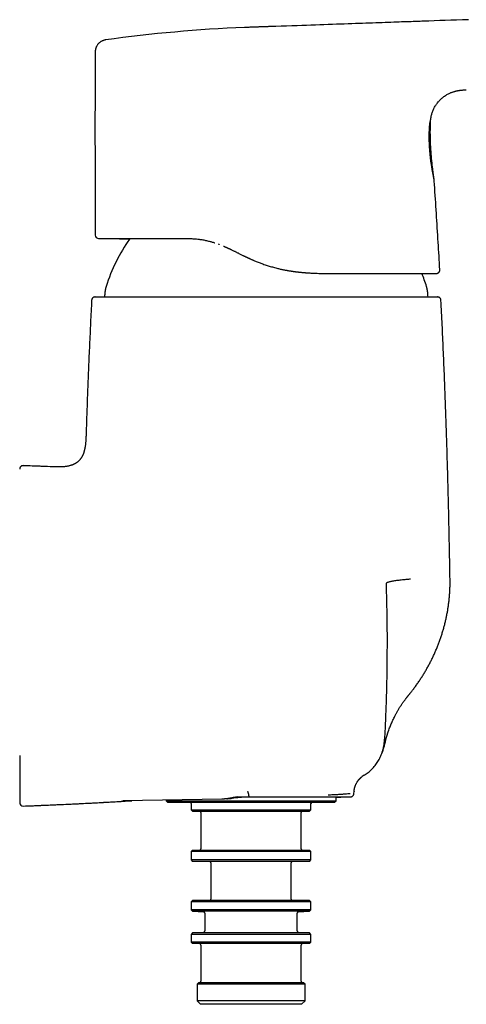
# Model space of a CAD drawing. Header units: millimetres. Extents: x 8 to 938, y 12 to 555.
# Tile 25 of 26: x 766 to 830, y 398 to 539. Entities that reach past the tile are written whole.
import ezdxf

# ---------------------------------------------------------------- set-up
doc = ezdxf.new("R2010")
doc.units = ezdxf.units.MM

msp = doc.modelspace()

# ---------------------------------------------------------------- linework, layer by layer
at = {"color": 7, "linetype": 'Continuous', "lineweight": 30}
for p, q in [((829.78, 529.19), (829.78, 529.19)), ((809.44, 502.85), (809.47, 502.85)), ((809.47, 502.85), (809.47, 502.85)), ((810.18, 502.85), (810.22, 502.85)), ((770.66, 475.09), (770.61, 475.09)), ((821.78, 442.71), (821.81, 442.75)), ((813.64, 428.22), (813.67, 428.57)), ((794.7, 427.45), (780.48, 427.2)), ((781.66, 427.22), (781.76, 427.22)), ((786.68, 427.31), (786.68, 427.22)), ((786.68, 427.22), (786.88, 427.02)), ((786.68, 427.22), (811.08, 427.22)), ((786.88, 427.02), (810.88, 427.02)), ((790.28, 426.82), (790.28, 425.92)), ((796.99, 427.77), (798.61, 427.77)), ((807.48, 425.92), (807.48, 426.82)), ((810.88, 427.02), (811.08, 427.22)), ((811.08, 427.22), (811.08, 427.74)), ((790.28, 425.92), (790.48, 425.72)), ((790.28, 425.92), (798.88, 425.92)), ((790.48, 425.72), (798.88, 425.72)), ((791.68, 425.52), (791.68, 420.32)), ((798.88, 425.92), (807.48, 425.92)), ((798.88, 425.72), (807.28, 425.72)), ((806.08, 420.32), (806.08, 425.52)), ((807.28, 425.72), (807.48, 425.92)), ((790.48, 420.12), (790.28, 419.92)), ((790.28, 419.92), (790.28, 418.72)), ((807.48, 419.92), (790.28, 419.92)), ((790.48, 420.12), (807.28, 420.12)), ((807.48, 419.92), (807.28, 420.12)), ((807.48, 418.72), (807.48, 419.92)), ((790.28, 418.72), (790.48, 418.52)), ((798.88, 418.72), (790.28, 418.72)), ((798.88, 418.52), (790.48, 418.52)), ((793.13, 418.32), (793.13, 413.12)), ((807.48, 418.72), (798.88, 418.72)), ((807.28, 418.52), (798.88, 418.52)), ((804.63, 413.12), (804.63, 418.32)), ((807.28, 418.52), (807.48, 418.72)), ((790.48, 412.92), (790.28, 412.72)), ((790.28, 412.72), (790.28, 411.59)), ((807.48, 412.72), (790.28, 412.72)), ((807.28, 412.92), (790.48, 412.92)), ((807.48, 412.72), (807.28, 412.92)), ((807.48, 411.59), (807.48, 412.72)), ((790.28, 411.59), (790.48, 411.38)), ((807.48, 411.59), (790.28, 411.59)), ((790.48, 411.38), (792.06, 411.3)), ((807.28, 411.38), (790.48, 411.38)), ((792.25, 411.1), (792.25, 408.54)), ((805.5, 408.54), (805.5, 411.1)), ((805.69, 411.3), (807.28, 411.38)), ((807.28, 411.38), (807.48, 411.59)), ((790.48, 408.26), (790.28, 408.05)), ((792.06, 408.34), (790.48, 408.26)), ((798.88, 408.26), (790.48, 408.26)), ((807.28, 408.26), (798.88, 408.26)), ((807.28, 408.26), (805.69, 408.34)), ((807.48, 408.05), (807.28, 408.26)), ((790.28, 408.05), (790.28, 406.92)), ((798.88, 408.05), (790.28, 408.05)), ((790.28, 406.92), (790.48, 406.72)), ((798.88, 406.92), (790.28, 406.92)), ((807.28, 406.72), (790.48, 406.72)), ((807.48, 408.05), (798.88, 408.05)), ((807.48, 406.92), (798.88, 406.92)), ((807.28, 406.72), (807.48, 406.92)), ((807.48, 406.92), (807.48, 408.05)), ((791.68, 406.52), (791.68, 401.32)), ((806.08, 401.32), (806.08, 406.52)), ((791.33, 401.12), (791.13, 400.92)), ((806.43, 401.12), (791.33, 401.12)), ((806.63, 400.92), (806.43, 401.12)), ((791.13, 400.92), (791.13, 398.52)), ((806.63, 400.92), (791.13, 400.92)), ((806.63, 398.52), (806.63, 400.92)), ((791.13, 398.52), (791.63, 398.02)), ((798.88, 398.52), (791.13, 398.52)), ((806.63, 398.52), (798.88, 398.52)), ((806.13, 398.02), (806.63, 398.52)), ((806.13, 398.02), (791.63, 398.02))]:
    msp.add_line(p, q, dxfattribs=at)
at = {"color": 7, "linetype": 'Continuous', "lineweight": 30, "flags": 128}
for points in [[(830.07, 539.24), (829.23, 539.21), (828.39, 539.18), (827.57, 539.15), (826.76, 539.12), (825.96, 539.1), (825.18, 539.07), (824.4, 539.04), (823.64, 539.02), (823.39, 539.01), (823.14, 539), (822.89, 538.99), (822.65, 538.98), (822.4, 538.97), (822.15, 538.96), (821.84, 538.95), (821.52, 538.94), (821.19, 538.93), (820.85, 538.92), (820.49, 538.91), (820.13, 538.89), (819.75, 538.88), (819.36, 538.87), (818.96, 538.85), (818.55, 538.84), (818.12, 538.82), (817.69, 538.81), (817.25, 538.79), (816.8, 538.78), (816.33, 538.76), (815.86, 538.74), (815.38, 538.73), (814.89, 538.71), (814.4, 538.69), (813.89, 538.68), (813.36, 538.66), (812.82, 538.64), (812.27, 538.62), (811.71, 538.6), (811.14, 538.58), (810.55, 538.56), (809.96, 538.54), (809.35, 538.52), (808.74, 538.5), (808.11, 538.47), (807.48, 538.45), (806.83, 538.43), (806.17, 538.41), (805.5, 538.38), (804.75, 538.35), (803.99, 538.33), (803.22, 538.3), (802.43, 538.27), (801.63, 538.25)], [(781.79, 427.22), (781.77, 427.22), (781.76, 427.22)], [(811.08, 427.74), (811.1, 427.74), (811.78, 427.75), (812.47, 427.76), (813.17, 427.77)]]:
    msp.add_lwpolyline(points, dxfattribs=at)
at = {"color": 7, "linetype": 'Continuous', "lineweight": 30}
for centre, radius, start, end in [((805.78, 338.27), 200, 92.2495, 97.98), ((777.03, 508.35), 0.5, 180.4123, 267.4527), ((801.07, 493.77), 24.1, 144.4074, 162.6223), ((801.07, 493.77), 24.1, 17.3777, 22.1355), ((743.51, -137.71), 613.41, 87.51963, 87.88117), ((816.66, 428.31), 3, 121.3089, 127.1064), ((766.17, 426.95), 0.5, 180, 272.1187), ((790.08, 426.82), 0.2, 0, 90), ((807.68, 426.82), 0.2, 90, 180), ((791.48, 425.52), 0.2, 0, 90), ((806.28, 425.52), 0.2, 90, 180), ((791.48, 420.32), 0.2, 270, 0), ((806.28, 420.32), 0.2, 180, 270), ((792.93, 418.32), 0.2, 0, 90), ((804.83, 418.32), 0.2, 90, 180), ((792.93, 413.12), 0.2, 270, 0), ((804.83, 413.12), 0.2, 180, 270), ((792.05, 411.1), 0.2, 0, 87), ((805.7, 411.1), 0.2, 93, 180), ((792.05, 408.54), 0.2, 273, 0), ((805.7, 408.54), 0.2, 180, 267), ((791.48, 406.52), 0.2, 0, 90), ((806.28, 406.52), 0.2, 90, 180), ((791.48, 401.32), 0.2, 270, 0), ((806.28, 401.32), 0.2, 180, 270)]:
    msp.add_arc(centre, radius, start, end, dxfattribs=at)
for points, knots in [([(801.63, 538.25), (801.58, 538.25), (801.47, 538.24), (801.31, 538.24), (801.14, 538.23), (800.96, 538.22), (800.76, 538.22), (800.56, 538.21), (800.35, 538.21), (800.13, 538.2), (799.89, 538.19), (799.64, 538.18), (799.38, 538.17), (799.11, 538.16), (798.83, 538.15), (798.54, 538.14), (798.24, 538.13), (798.03, 538.12), (797.93, 538.12)], [0, 0, 0, 0, 0.040713, 0.084377, 0.130991, 0.180556, 0.233072, 0.287525, 0.344828, 0.404981, 0.467979, 0.535191, 0.605353, 0.678455, 0.754486, 0.833432, 0.915276, 1, 1, 1, 1]), ([(797.93, 538.12), (797.93, 538.12), (797.93, 538.12), (797.93, 538.12), (797.93, 538.12)], [0, 0, 0, 0, 0.4404517, 1, 1, 1, 1]), ([(778.01, 536.34), (777.97, 536.33), (777.9, 536.32), (777.78, 536.29), (777.67, 536.25), (777.55, 536.21), (777.44, 536.16), (777.33, 536.09), (777.23, 536.02), (777.13, 535.94), (777.03, 535.86), (776.94, 535.76), (776.86, 535.66), (776.79, 535.56), (776.72, 535.45), (776.67, 535.33), (776.62, 535.22), (776.58, 535.1), (776.55, 534.98), (776.53, 534.86), (776.52, 534.74), (776.52, 534.67), (776.52, 534.63)], [0, 0, 0, 0, 0.046489, 0.094018, 0.142505, 0.191857, 0.241979, 0.292769, 0.344109, 0.395873, 0.447922, 0.500115, 0.552308, 0.604358, 0.656121, 0.707462, 0.758249, 0.808362, 0.857687, 0.906126, 0.953589, 1, 1, 1, 1]), ([(776.52, 534.63), (776.51, 533.17), (776.49, 530.25), (776.48, 525.87), (776.48, 521.49), (776.49, 517.11), (776.5, 512.73), (776.52, 509.81), (776.53, 508.35)], [0, 0, 0, 0, 0.166665, 0.333332, 0.499999, 0.666666, 0.833333, 1, 1, 1, 1]), ([(824.66, 524.87), (824.66, 524.89), (824.67, 524.98), (824.69, 525.14), (824.73, 525.35), (824.78, 525.57), (824.84, 525.79), (824.91, 526.02), (825.01, 526.26), (825.11, 526.49), (825.23, 526.71), (825.36, 526.92), (825.5, 527.13), (825.65, 527.34), (825.82, 527.53), (825.99, 527.71), (826.17, 527.89), (826.36, 528.05), (826.56, 528.21), (826.77, 528.35), (826.98, 528.49), (827.2, 528.61), (827.4, 528.71), (827.58, 528.78), (827.73, 528.84), (827.88, 528.89), (828.03, 528.94), (828.19, 528.98), (828.34, 529.02), (828.46, 529.05), (828.54, 529.06), (828.61, 529.07), (828.67, 529.09), (828.74, 529.1), (828.83, 529.11), (828.92, 529.12), (829.04, 529.13), (829.17, 529.15), (829.31, 529.16), (829.47, 529.17), (829.63, 529.18), (829.73, 529.19), (829.78, 529.19)], [0, 0, 0, 0, 0.005799, 0.035766, 0.06574, 0.095732, 0.125738, 0.159853, 0.193996, 0.228158, 0.262338, 0.296546, 0.330753, 0.36499, 0.399216, 0.433459, 0.467696, 0.501922, 0.536151, 0.570349, 0.604547, 0.638712, 0.672864, 0.69471, 0.716544, 0.73837, 0.760189, 0.781959, 0.802953, 0.822928, 0.8314, 0.83968, 0.848155, 0.858134, 0.869719, 0.882897, 0.897655, 0.915703, 0.93564, 0.95746, 0.981166, 1, 1, 1, 1]), ([(824.48, 523.46), (824.48, 523.52), (824.49, 523.63), (824.5, 523.79), (824.51, 523.93), (824.52, 524.06), (824.53, 524.16), (824.54, 524.24), (824.55, 524.31), (824.56, 524.39), (824.57, 524.46), (824.59, 524.53), (824.6, 524.6), (824.62, 524.68), (824.63, 524.74), (824.64, 524.79), (824.65, 524.83), (824.66, 524.86), (824.66, 524.87), (824.66, 524.87), (824.66, 524.87)], [0, 0, 0, 0, 0.0645582, 0.1287117, 0.1926979, 0.2567461, 0.2995937, 0.3426336, 0.3859301, 0.4295462, 0.4735435, 0.5179822, 0.5820271, 0.6463904, 0.7112454, 0.7767622, 0.8414786, 0.9060721, 0.9707, 1, 1, 1, 1]), ([(825.17, 516.26), (825.14, 516.48), (825.07, 516.94), (824.98, 517.65), (824.9, 518.38), (824.82, 519.11), (824.75, 519.83), (824.7, 520.53), (824.66, 521.19), (824.63, 521.82), (824.62, 522.44), (824.61, 523.07), (824.62, 523.7), (824.63, 524.3), (824.65, 524.69), (824.66, 524.87)], [0, 0, 0, 0, 0.078121, 0.16285, 0.247525, 0.332149, 0.416732, 0.501288, 0.573763, 0.646252, 0.718775, 0.791358, 0.864029, 0.936818, 1, 1, 1, 1]), ([(825.17, 516.26), (825.17, 516.26), (825.17, 516.27), (825.16, 516.3), (825.16, 516.33), (825.15, 516.38), (825.13, 516.44), (825.12, 516.51), (825.1, 516.58), (825.09, 516.67), (825.07, 516.77), (825.05, 516.87), (825.02, 516.98), (825, 517.11), (824.98, 517.23), (824.95, 517.37), (824.93, 517.51), (824.9, 517.66), (824.87, 517.83), (824.84, 518.01), (824.81, 518.21), (824.78, 518.42), (824.74, 518.63), (824.71, 518.84), (824.69, 519.04), (824.66, 519.24), (824.64, 519.43), (824.62, 519.63), (824.6, 519.82), (824.58, 520.03), (824.56, 520.23), (824.54, 520.43), (824.53, 520.64), (824.51, 520.84), (824.5, 521.04), (824.49, 521.24), (824.48, 521.45), (824.47, 521.65), (824.47, 521.84), (824.46, 522.04), (824.46, 522.23), (824.46, 522.42), (824.46, 522.61), (824.46, 522.79), (824.47, 522.96), (824.47, 523.14), (824.47, 523.3), (824.48, 523.41), (824.48, 523.46)], [0, 0, 0, 0, 0.021113, 0.042283, 0.063494, 0.084803, 0.106269, 0.127428, 0.148569, 0.169747, 0.191013, 0.21242, 0.234019, 0.255167, 0.276321, 0.297528, 0.318833, 0.340281, 0.361918, 0.387506, 0.412983, 0.43842, 0.463891, 0.489464, 0.510894, 0.532209, 0.553452, 0.574663, 0.595885, 0.61716, 0.638644, 0.65998, 0.681212, 0.702385, 0.723544, 0.744735, 0.766154, 0.787425, 0.808598, 0.829719, 0.850839, 0.872005, 0.893478, 0.914826, 0.936099, 0.957352, 0.978635, 1, 1, 1, 1]), ([(825.98, 503.38), (825.9, 504.69), (825.74, 507.38), (825.48, 511.45), (825.29, 514.45), (825.18, 516.06), (825.16, 516.31)], [0, 0, 0, 0, 0.304514, 0.624197, 0.94388, 1, 1, 1, 1]), ([(777.01, 507.85), (777.01, 507.85), (777.01, 507.85), (777.02, 507.85), (777.04, 507.85), (777.06, 507.85), (777.08, 507.85), (777.1, 507.85), (777.13, 507.85), (777.16, 507.85), (777.19, 507.85), (777.22, 507.85), (777.26, 507.85), (777.3, 507.85), (777.34, 507.85), (777.38, 507.85), (777.43, 507.85), (777.47, 507.85), (777.51, 507.85), (777.56, 507.85), (777.6, 507.85), (777.64, 507.85), (777.69, 507.85), (777.73, 507.85), (777.79, 507.85), (777.85, 507.85), (777.94, 507.85), (778.03, 507.85), (778.13, 507.85), (778.25, 507.85), (778.39, 507.85), (778.55, 507.85), (778.71, 507.85), (778.89, 507.85), (779.07, 507.85), (779.27, 507.85), (779.46, 507.85), (779.64, 507.85), (779.81, 507.85), (779.99, 507.85), (780.17, 507.85), (780.35, 507.85), (780.53, 507.85), (780.7, 507.85), (780.85, 507.85), (780.99, 507.85), (781.13, 507.85), (781.28, 507.85), (781.42, 507.85), (781.59, 507.85), (781.77, 507.85), (781.97, 507.85), (782.18, 507.85), (782.43, 507.85), (782.71, 507.85), (783.04, 507.85), (783.37, 507.85), (783.7, 507.85), (784.07, 507.85), (784.46, 507.85), (784.89, 507.85), (785.27, 507.85), (785.58, 507.85), (785.83, 507.85), (786.08, 507.85), (786.27, 507.85), (786.4, 507.85), (786.47, 507.85), (786.55, 507.85), (786.63, 507.85), (786.72, 507.85), (786.82, 507.85), (786.94, 507.85), (787.06, 507.85), (787.2, 507.85), (787.34, 507.85), (787.5, 507.85), (787.67, 507.85), (787.85, 507.85), (788.04, 507.85), (788.24, 507.85), (788.45, 507.85), (788.67, 507.85), (788.9, 507.85), (789.14, 507.85), (789.39, 507.85), (789.56, 507.85), (789.65, 507.85)], [0, 0, 0, 0, 0.014042, 0.027683, 0.040928, 0.053782, 0.066249, 0.078332, 0.089377, 0.100086, 0.110462, 0.120506, 0.130221, 0.140675, 0.150722, 0.160363, 0.169599, 0.17843, 0.186858, 0.194882, 0.202504, 0.210561, 0.218113, 0.225216, 0.23228, 0.243471, 0.254775, 0.268393, 0.28218, 0.296129, 0.313636, 0.331363, 0.349291, 0.367336, 0.385451, 0.403649, 0.421937, 0.436376, 0.450877, 0.465446, 0.479925, 0.493917, 0.507404, 0.520389, 0.530805, 0.540875, 0.550601, 0.560274, 0.570271, 0.580593, 0.593182, 0.606232, 0.619606, 0.633014, 0.652165, 0.671287, 0.690366, 0.709416, 0.728455, 0.751061, 0.773659, 0.796262, 0.809364, 0.822009, 0.834199, 0.845934, 0.849594, 0.853208, 0.856926, 0.860999, 0.865431, 0.870223, 0.875376, 0.881461, 0.887987, 0.894953, 0.90236, 0.910209, 0.918501, 0.927237, 0.936418, 0.946043, 0.956115, 0.96644, 0.977196, 0.988383, 1, 1, 1, 1]), ([(778.08, 507.85), (778.08, 507.85), (778.11, 507.85), (778.16, 507.85), (778.23, 507.85), (778.31, 507.85), (778.38, 507.85), (778.48, 507.85), (778.59, 507.85), (778.73, 507.85), (778.87, 507.85), (779.08, 507.85), (779.35, 507.84), (779.69, 507.84), (779.99, 507.83), (780.27, 507.83), (780.5, 507.82), (780.73, 507.82), (780.95, 507.81), (781.16, 507.81), (781.34, 507.8), (781.44, 507.8), (781.47, 507.8)], [0, 0, 0, 0, 0.00548, 0.026274, 0.048327, 0.070848, 0.093881, 0.117467, 0.155734, 0.195592, 0.237159, 0.279557, 0.379462, 0.477949, 0.574988, 0.646978, 0.716463, 0.783452, 0.847958, 0.909995, 0.969577, 1, 1, 1, 1]), ([(789.66, 507.85), (789.78, 507.85), (790.01, 507.85), (790.37, 507.84), (790.72, 507.82), (791.07, 507.79), (791.39, 507.75), (791.69, 507.71), (791.96, 507.67), (792.23, 507.62), (792.5, 507.56), (792.75, 507.5), (792.99, 507.44), (793.21, 507.39), (793.43, 507.32), (793.59, 507.27), (793.68, 507.24), (793.7, 507.23)], [0, 0, 0, 0, 0.090305, 0.179625, 0.267964, 0.355338, 0.441784, 0.509091, 0.575893, 0.642234, 0.708164, 0.77374, 0.826839, 0.879976, 0.933186, 0.986511, 1, 1, 1, 1]), ([(794.19, 507.07), (794.19, 507.07), (794.19, 507.07), (794.19, 507.06), (794.21, 507.06), (794.23, 507.05), (794.26, 507.04), (794.28, 507.03), (794.3, 507.02), (794.3, 507.02)], [0, 0, 0, 0, 0.0414251, 0.1729556, 0.3292685, 0.5116778, 0.7210104, 0.9578154, 1, 1, 1, 1]), ([(794.93, 506.77), (794.93, 506.77), (794.96, 506.76), (795.02, 506.73), (795.1, 506.7), (795.16, 506.67), (795.21, 506.65), (795.25, 506.63), (795.28, 506.62), (795.3, 506.61), (795.31, 506.6), (795.34, 506.59), (795.36, 506.58), (795.39, 506.57), (795.44, 506.55), (795.5, 506.52), (795.56, 506.49), (795.63, 506.46), (795.7, 506.43), (795.77, 506.39), (795.85, 506.36), (795.93, 506.32), (796.04, 506.26), (796.19, 506.19), (796.36, 506.11), (796.54, 506.02), (796.7, 505.94), (796.86, 505.86), (797.04, 505.77), (797.23, 505.68), (797.43, 505.58), (797.57, 505.51), (797.64, 505.47), (797.65, 505.47)], [0, 0, 0, 0, 0.006469, 0.036488, 0.062892, 0.08538, 0.103945, 0.118581, 0.126945, 0.133148, 0.139407, 0.147063, 0.156022, 0.166182, 0.184582, 0.205968, 0.230349, 0.254688, 0.281431, 0.310117, 0.33897, 0.367819, 0.396664, 0.464645, 0.53262, 0.593315, 0.654018, 0.714651, 0.773862, 0.849883, 0.92258, 0.991987, 1, 1, 1, 1]), ([(797.72, 505.44), (797.72, 505.43), (797.74, 505.43), (797.77, 505.41), (797.8, 505.4), (797.82, 505.39), (797.84, 505.38), (797.86, 505.37), (797.89, 505.35), (797.93, 505.33), (797.99, 505.3), (798.06, 505.27), (798.14, 505.23), (798.23, 505.19), (798.32, 505.15), (798.43, 505.1), (798.54, 505.04), (798.66, 504.99), (798.8, 504.93), (798.94, 504.86), (799.08, 504.8), (799.23, 504.74), (799.41, 504.66), (799.63, 504.57), (799.9, 504.46), (800.17, 504.36), (800.45, 504.25), (800.74, 504.15), (801.04, 504.05), (801.34, 503.95), (801.64, 503.86), (801.95, 503.77), (802.27, 503.68), (802.57, 503.6), (802.84, 503.54), (803.08, 503.48), (803.31, 503.43), (803.52, 503.39), (803.7, 503.35), (803.85, 503.32), (804, 503.3), (804.15, 503.27), (804.3, 503.24), (804.44, 503.22), (804.58, 503.2), (804.7, 503.18), (804.81, 503.16), (804.9, 503.15), (804.98, 503.14), (805.04, 503.13), (805.1, 503.12), (805.15, 503.12), (805.19, 503.11), (805.22, 503.11), (805.25, 503.1), (805.29, 503.1), (805.33, 503.09), (805.39, 503.09), (805.45, 503.08), (805.52, 503.07), (805.6, 503.06), (805.69, 503.05), (805.81, 503.04), (805.95, 503.02), (806.09, 503.01), (806.25, 502.99), (806.41, 502.98), (806.56, 502.97), (806.71, 502.95), (806.87, 502.94), (807.03, 502.93), (807.23, 502.92), (807.38, 502.91), (807.48, 502.9), (807.49, 502.9)], [0, 0, 0, 0, 0.001039, 0.005447, 0.008959, 0.011574, 0.013328, 0.015065, 0.01715, 0.02296, 0.029703, 0.037339, 0.045867, 0.055287, 0.065598, 0.076797, 0.088882, 0.102492, 0.117056, 0.132157, 0.147596, 0.163374, 0.179489, 0.206309, 0.234014, 0.262602, 0.292076, 0.322436, 0.353685, 0.383967, 0.415048, 0.446934, 0.479631, 0.513148, 0.537101, 0.56145, 0.585113, 0.607412, 0.623977, 0.639701, 0.654584, 0.668626, 0.684244, 0.698669, 0.711898, 0.723931, 0.734766, 0.744403, 0.751818, 0.758323, 0.763916, 0.768598, 0.772369, 0.775363, 0.778394, 0.781649, 0.786104, 0.791757, 0.79824, 0.805291, 0.812911, 0.8211, 0.833523, 0.847065, 0.861728, 0.877516, 0.894431, 0.908514, 0.923297, 0.938781, 0.954968, 0.971443, 0.99714, 1, 1, 1, 1]), ([(807.49, 502.9), (807.57, 502.9), (807.8, 502.89), (808.17, 502.87), (808.6, 502.86), (809.04, 502.85), (809.32, 502.85), (809.47, 502.85)], [0, 0, 0, 0, 0.120263, 0.339061, 0.559055, 0.780094, 1, 1, 1, 1]), ([(809.47, 502.85), (809.64, 502.85), (809.97, 502.85), (810.45, 502.85), (810.93, 502.85), (811.41, 502.85), (811.88, 502.85), (812.35, 502.85), (812.81, 502.85), (813.27, 502.85), (813.73, 502.85), (814.2, 502.85), (814.66, 502.85), (815.11, 502.85), (815.56, 502.85), (815.99, 502.85), (816.41, 502.85), (816.82, 502.85), (817.21, 502.85), (817.6, 502.85), (817.99, 502.85), (818.36, 502.85), (818.73, 502.85), (819.09, 502.85), (819.45, 502.85), (819.8, 502.85), (820.15, 502.85), (820.48, 502.85), (820.81, 502.85), (821.12, 502.85), (821.42, 502.85), (821.71, 502.85), (821.98, 502.85), (822.25, 502.85), (822.5, 502.85), (822.75, 502.85), (822.99, 502.85), (823.22, 502.85), (823.44, 502.85), (823.65, 502.85), (823.85, 502.85), (824.04, 502.85), (824.22, 502.85), (824.39, 502.85), (824.54, 502.85), (824.68, 502.85), (824.81, 502.85), (824.92, 502.85), (825.03, 502.85), (825.13, 502.85), (825.21, 502.85), (825.28, 502.85), (825.35, 502.85), (825.4, 502.85), (825.44, 502.85), (825.47, 502.85), (825.49, 502.85), (825.49, 502.85), (825.49, 502.85)], [0, 0, 0, 0, 0.0175642, 0.0350808, 0.0525577, 0.0700033, 0.0874258, 0.1048336, 0.1222348, 0.1396379, 0.1578808, 0.1761443, 0.1944381, 0.2127717, 0.2311543, 0.2495954, 0.2671449, 0.2846732, 0.3021885, 0.319699, 0.337213, 0.3547386, 0.3722841, 0.3897454, 0.4080025, 0.4262481, 0.4444913, 0.4627413, 0.4810073, 0.4992984, 0.5168528, 0.5343908, 0.5519207, 0.5694506, 0.5869886, 0.6045427, 0.6221211, 0.6395733, 0.6578147, 0.6760462, 0.6942769, 0.7125158, 0.730772, 0.7490546, 0.7666597, 0.7842382, 0.8017983, 0.8193478, 0.8368949, 0.8544475, 0.8720137, 0.8896038, 0.9080115, 0.9264036, 0.9447893, 0.9631777, 0.9815782, 1, 1, 1, 1]), ([(809.48, 502.85), (809.6, 502.85), (809.83, 502.85), (810.18, 502.85), (810.51, 502.85), (810.83, 502.85), (811.14, 502.85), (811.44, 502.85), (811.74, 502.85), (812.04, 502.85), (812.34, 502.85), (812.62, 502.85), (812.9, 502.85), (813.16, 502.85), (813.41, 502.85), (813.65, 502.85), (813.88, 502.85), (814.1, 502.85), (814.3, 502.85), (814.5, 502.85), (814.68, 502.85), (814.86, 502.85), (815.02, 502.85), (815.16, 502.85), (815.29, 502.85), (815.41, 502.85), (815.53, 502.85), (815.65, 502.85), (815.82, 502.85), (816.05, 502.85), (816.35, 502.85), (816.67, 502.85), (817.01, 502.85), (817.35, 502.85), (817.7, 502.85), (818.05, 502.85), (818.4, 502.85), (818.75, 502.85), (819.09, 502.85), (819.42, 502.85), (819.75, 502.85), (820.04, 502.85), (820.29, 502.85), (820.51, 502.85), (820.72, 502.85), (820.93, 502.85), (821.13, 502.85), (821.31, 502.85), (821.49, 502.85), (821.65, 502.85), (821.81, 502.85), (821.95, 502.85), (822.09, 502.85), (822.22, 502.85), (822.36, 502.85), (822.49, 502.85), (822.63, 502.85), (822.79, 502.85), (822.96, 502.85), (823.15, 502.85), (823.33, 502.85), (823.47, 502.85), (823.58, 502.85), (823.66, 502.85), (823.73, 502.85), (823.8, 502.85), (823.86, 502.85), (823.92, 502.85), (823.97, 502.85), (824.02, 502.85), (824.06, 502.85), (824.1, 502.85), (824.14, 502.85), (824.17, 502.85), (824.2, 502.85), (824.24, 502.85), (824.28, 502.85), (824.32, 502.85), (824.36, 502.85), (824.4, 502.85), (824.45, 502.85), (824.49, 502.85), (824.53, 502.85), (824.58, 502.85), (824.62, 502.85), (824.66, 502.85), (824.7, 502.85), (824.75, 502.85), (824.81, 502.85), (824.88, 502.85), (824.95, 502.85), (825.03, 502.85), (825.11, 502.85), (825.17, 502.85), (825.24, 502.85), (825.3, 502.85), (825.36, 502.85), (825.4, 502.85), (825.43, 502.85), (825.45, 502.85), (825.46, 502.85), (825.47, 502.85), (825.48, 502.85), (825.49, 502.85), (825.51, 502.85), (825.51, 502.85), (825.52, 502.85), (825.52, 502.85), (825.53, 502.85), (825.53, 502.85), (825.53, 502.85), (825.54, 502.86), (825.55, 502.86), (825.56, 502.86), (825.56, 502.86), (825.57, 502.86), (825.59, 502.86), (825.61, 502.87), (825.63, 502.87), (825.67, 502.89), (825.71, 502.91), (825.75, 502.93), (825.79, 502.95), (825.82, 502.98), (825.85, 503.01), (825.88, 503.05), (825.92, 503.1), (825.94, 503.15), (825.96, 503.21), (825.98, 503.26), (825.98, 503.32), (825.98, 503.36), (825.98, 503.38)], [0, 0, 0, 0, 0.012554, 0.024782, 0.036687, 0.048275, 0.059549, 0.070514, 0.081172, 0.092545, 0.103554, 0.114201, 0.124489, 0.13442, 0.143996, 0.153217, 0.162085, 0.170601, 0.178764, 0.18644, 0.193776, 0.200774, 0.207432, 0.212815, 0.217954, 0.222881, 0.227799, 0.232741, 0.237706, 0.249504, 0.261437, 0.275803, 0.290323, 0.304972, 0.320989, 0.337154, 0.353459, 0.369843, 0.386307, 0.402857, 0.419501, 0.436245, 0.448098, 0.460006, 0.471914, 0.483533, 0.494823, 0.505599, 0.516066, 0.526215, 0.536038, 0.544834, 0.55347, 0.562335, 0.57145, 0.580813, 0.590424, 0.600285, 0.614191, 0.628311, 0.642635, 0.657167, 0.663745, 0.670355, 0.676744, 0.682811, 0.688554, 0.69388, 0.698895, 0.703598, 0.707991, 0.711281, 0.714373, 0.717567, 0.721076, 0.7249, 0.728963, 0.733331, 0.738004, 0.742982, 0.747835, 0.752948, 0.75831, 0.763703, 0.76904, 0.774321, 0.779545, 0.784714, 0.795361, 0.805764, 0.815912, 0.829234, 0.842617, 0.85608, 0.869617, 0.885097, 0.90057, 0.915845, 0.930924, 0.935907, 0.94087, 0.945976, 0.951522, 0.957518, 0.963966, 0.965407, 0.96687, 0.968353, 0.969857, 0.971382, 0.972847, 0.974025, 0.974821, 0.975423, 0.975668, 0.975889, 0.976326, 0.977066, 0.978009, 0.979127, 0.980835, 0.982541, 0.983673, 0.984894, 0.986378, 0.988124, 0.990121, 0.992346, 0.994146, 0.996036, 0.997996, 1, 1, 1, 1]), ([(817.51, 502.85), (817.51, 502.85), (817.52, 502.85), (817.55, 502.85), (817.58, 502.85), (817.59, 502.85)], [0, 0, 0, 0, 0.1763182, 0.6161208, 1, 1, 1, 1]), ([(824.97, 502.85), (824.97, 502.85), (824.97, 502.85), (824.98, 502.85), (824.99, 502.85), (825, 502.85), (825.01, 502.85), (825.02, 502.85), (825.03, 502.85), (825.04, 502.85), (825.05, 502.85), (825.06, 502.85), (825.07, 502.85), (825.07, 502.85), (825.07, 502.85), (825.08, 502.85), (825.08, 502.85), (825.09, 502.85), (825.1, 502.85), (825.1, 502.85), (825.11, 502.85), (825.12, 502.85), (825.13, 502.85), (825.14, 502.85), (825.15, 502.85), (825.16, 502.85), (825.17, 502.85), (825.17, 502.85)], [0, 0, 0, 0, 0.012554, 0.056815, 0.10407, 0.150953, 0.197238, 0.251019, 0.302721, 0.350161, 0.393299, 0.425703, 0.455169, 0.481814, 0.507777, 0.533862, 0.560066, 0.586392, 0.634971, 0.683956, 0.734681, 0.797079, 0.864578, 0.937179, 0.96003, 0.984103, 1, 1, 1, 1]), ([(825.98, 503.38), (825.98, 503.38), (825.98, 503.38), (825.98, 503.38), (825.98, 503.38)], [0, 0, 0, 0, 0.755361, 1, 1, 1, 1]), ([(778.07, 500.97), (778.07, 500.96), (778.06, 500.94), (778.05, 500.9), (778.04, 500.86), (778.03, 500.81), (778.01, 500.75), (778, 500.68), (777.98, 500.6), (777.96, 500.5), (777.94, 500.4), (777.93, 500.31), (777.91, 500.22), (777.9, 500.14), (777.89, 500.06), (777.88, 500), (777.88, 499.94), (777.87, 499.9), (777.87, 499.86), (777.87, 499.83), (777.87, 499.82)], [0, 0, 0, 0, 0.026847, 0.057215, 0.093552, 0.137247, 0.188767, 0.247794, 0.325652, 0.410116, 0.498081, 0.586112, 0.661958, 0.732863, 0.796963, 0.852963, 0.900316, 0.939405, 0.971718, 1, 1, 1, 1]), ([(824.27, 499.82), (824.27, 499.83), (824.27, 499.86), (824.27, 499.89), (824.27, 499.94), (824.26, 499.99), (824.25, 500.05), (824.24, 500.12), (824.23, 500.2), (824.21, 500.3), (824.2, 500.4), (824.18, 500.49), (824.16, 500.58), (824.15, 500.66), (824.13, 500.74), (824.12, 500.8), (824.1, 500.85), (824.09, 500.9), (824.08, 500.94), (824.07, 500.96), (824.07, 500.97)], [0, 0, 0, 0, 0.0268099, 0.0571147, 0.0933554, 0.1369334, 0.1883304, 0.2472409, 0.3249871, 0.4093788, 0.4973174, 0.5853715, 0.6612784, 0.7322766, 0.7964944, 0.8526236, 0.9001021, 0.9392961, 0.9716785, 1, 1, 1, 1]), ([(776, 499), (775.94, 497.93), (775.84, 495.79), (775.69, 492.59), (775.55, 489.39), (775.42, 486.19), (775.31, 483.02), (775.24, 480.92), (775.2, 479.89)], [0, 0, 0, 0, 0.167614, 0.335227, 0.502839, 0.670451, 0.838064, 1, 1, 1, 1]), ([(776.5, 499.47), (776.49, 499.47), (776.48, 499.47), (776.46, 499.47), (776.44, 499.47), (776.43, 499.46), (776.41, 499.46), (776.4, 499.46), (776.39, 499.46), (776.38, 499.46), (776.37, 499.45), (776.35, 499.45), (776.32, 499.44), (776.28, 499.42), (776.24, 499.4), (776.19, 499.37), (776.16, 499.34), (776.13, 499.31), (776.11, 499.28), (776.08, 499.24), (776.05, 499.19), (776.03, 499.13), (776.01, 499.07), (776, 499.02), (776, 499)], [0, 0, 0, 0, 0.059615, 0.110147, 0.151621, 0.176846, 0.197141, 0.212743, 0.224206, 0.237652, 0.25145, 0.265822, 0.301995, 0.363036, 0.428185, 0.492139, 0.539054, 0.584885, 0.632043, 0.68867, 0.754884, 0.829788, 0.912069, 1, 1, 1, 1]), ([(776.51, 499.47), (776.5, 499.47), (776.46, 499.47), (776.59, 499.47), (776.92, 499.47), (777.52, 499.47), (778.33, 499.47), (779.36, 499.47), (780.6, 499.47), (782.04, 499.47), (783.67, 499.47), (785.46, 499.47), (787.39, 499.47), (789.46, 499.47), (791.65, 499.47), (793.93, 499.47), (796.27, 499.47), (798.65, 499.47), (800.26, 499.47), (801.07, 499.47)], [0, 0, 0, 0, 0.0043438, 0.0670273, 0.1289617, 0.1907511, 0.2530034, 0.3156917, 0.3776937, 0.4396139, 0.5020595, 0.5645744, 0.6264963, 0.6884335, 0.7509941, 0.8135614, 0.8755123, 0.9374554, 1, 1, 1, 1]), ([(777.87, 499.82), (777.87, 499.72), (777.86, 499.6), (777.86, 499.49), (777.86, 499.47)], [0, 0, 0, 0, 0.859695, 1, 1, 1, 1]), ([(801.07, 499.47), (801.88, 499.47), (803.49, 499.47), (805.87, 499.47), (808.21, 499.47), (810.48, 499.47), (812.67, 499.47), (814.74, 499.47), (816.68, 499.47), (818.47, 499.47), (820.1, 499.47), (821.54, 499.47), (822.77, 499.47), (823.8, 499.47), (824.62, 499.47), (825.21, 499.47), (825.57, 499.47), (825.61, 499.47), (825.64, 499.47)], [0, 0, 0, 0, 0.063062, 0.12551, 0.187956, 0.251012, 0.314173, 0.376683, 0.439158, 0.502214, 0.565462, 0.627956, 0.690304, 0.753121, 0.816374, 0.878932, 0.941405, 1, 1, 1, 1]), ([(824.28, 499.47), (824.28, 499.48), (824.28, 499.6), (824.27, 499.72), (824.27, 499.82)], [0, 0, 0, 0, 0.099357, 1, 1, 1, 1]), ([(826.14, 499), (826.14, 499.02), (826.14, 499.07), (826.12, 499.13), (826.09, 499.19), (826.07, 499.24), (826.04, 499.28), (826.01, 499.31), (825.98, 499.34), (825.95, 499.37), (825.91, 499.4), (825.86, 499.42), (825.82, 499.44), (825.78, 499.45), (825.77, 499.46), (825.76, 499.46), (825.75, 499.46), (825.74, 499.46), (825.74, 499.46), (825.73, 499.46), (825.72, 499.46), (825.7, 499.47), (825.69, 499.47), (825.66, 499.47), (825.65, 499.47), (825.64, 499.47)], [0, 0, 0, 0, 0.084109, 0.162807, 0.234445, 0.297768, 0.351919, 0.397013, 0.440838, 0.485698, 0.546853, 0.609148, 0.667516, 0.710997, 0.721564, 0.731793, 0.741907, 0.747175, 0.757278, 0.770465, 0.793211, 0.822071, 0.870229, 0.929532, 1, 1, 1, 1]), ([(827.44, 458.94), (827.42, 460.19), (827.38, 462.68), (827.3, 466.42), (827.22, 470.16), (827.12, 473.9), (827.01, 477.64), (826.89, 481.31), (826.77, 484.9), (826.63, 488.43), (826.48, 491.95), (826.32, 495.47), (826.2, 497.82), (826.14, 499)], [0, 0, 0, 0, 0.093334, 0.186669, 0.280003, 0.373337, 0.466671, 0.560004, 0.648003, 0.736002, 0.824001, 0.912, 1, 1, 1, 1]), ([(775.2, 479.89), (775.2, 479.82), (775.2, 479.66), (775.19, 479.42), (775.18, 479.17), (775.16, 478.93), (775.15, 478.71), (775.13, 478.5), (775.11, 478.31), (775.09, 478.12), (775.06, 477.95), (775.03, 477.79), (775, 477.63), (774.97, 477.5), (774.93, 477.37), (774.9, 477.25), (774.86, 477.14), (774.83, 477.04), (774.79, 476.94), (774.76, 476.86), (774.72, 476.78), (774.69, 476.71), (774.66, 476.64), (774.62, 476.57), (774.57, 476.49), (774.52, 476.4), (774.45, 476.3), (774.37, 476.2), (774.29, 476.1), (774.2, 476), (774.11, 475.91), (774.02, 475.83), (773.93, 475.76), (773.84, 475.7), (773.77, 475.65), (773.71, 475.61), (773.66, 475.58), (773.6, 475.55), (773.54, 475.52), (773.46, 475.48), (773.38, 475.44), (773.29, 475.4), (773.19, 475.37), (773.08, 475.33), (772.96, 475.29), (772.83, 475.26), (772.69, 475.22), (772.53, 475.19), (772.37, 475.16), (772.19, 475.14), (772, 475.12), (771.81, 475.11), (771.61, 475.1), (771.41, 475.09), (771.2, 475.09), (770.98, 475.09), (770.75, 475.1), (770.5, 475.11), (770.27, 475.12), (770.12, 475.12), (770.06, 475.13)], [0, 0, 0, 0, 0.024814, 0.055538, 0.084929, 0.11292, 0.139473, 0.164136, 0.187398, 0.209272, 0.229785, 0.24935, 0.267574, 0.284504, 0.300187, 0.314668, 0.327993, 0.340205, 0.352781, 0.364021, 0.373971, 0.382737, 0.39146, 0.400534, 0.409952, 0.423709, 0.438128, 0.453211, 0.46897, 0.485004, 0.500151, 0.514378, 0.527716, 0.540181, 0.55178, 0.55859, 0.565429, 0.573139, 0.58177, 0.591344, 0.601887, 0.613433, 0.626018, 0.639736, 0.654591, 0.670637, 0.687932, 0.706532, 0.72613, 0.7471, 0.769494, 0.793353, 0.815923, 0.839703, 0.864697, 0.890895, 0.918271, 0.946782, 0.976362, 1, 1, 1, 1]), ([(766.19, 475.28), (766.12, 475.28), (766.03, 475.27), (765.9, 475.21), (765.82, 475.15), (765.75, 475.06), (765.69, 474.95), (765.68, 474.85), (765.67, 474.78)], [0, 0, 0, 0, 0.238939, 0.368028, 0.5, 0.631972, 0.761061, 1, 1, 1, 1]), ([(770.66, 475.09), (770.01, 475.12), (768.52, 475.18), (767.03, 475.24), (766.19, 475.27)], [0, 0, 0, 0, 0.437193, 1, 1, 1, 1]), ([(770.66, 475.09), (770.63, 475.09), (770.46, 475.1), (770.27, 475.11), (770.09, 475.12), (770.07, 475.13), (770.06, 475.13)], [0, 0, 0, 0, 0.0823041, 0.3882219, 0.6941229, 1, 1, 1, 1]), ([(821.79, 459), (821.68, 458.99), (821.46, 458.97), (821.11, 458.94), (820.77, 458.91), (820.42, 458.87), (820.09, 458.83), (819.77, 458.78), (819.47, 458.74), (819.2, 458.69), (818.96, 458.64), (818.75, 458.6), (818.59, 458.55), (818.47, 458.52), (818.38, 458.48), (818.33, 458.45), (818.31, 458.43), (818.31, 458.42), (818.3, 458.41)], [0, 0, 0, 0, 0.056675, 0.114719, 0.174921, 0.237579, 0.302595, 0.36956, 0.437833, 0.506627, 0.575092, 0.642409, 0.707874, 0.77098, 0.831487, 0.889471, 0.945366, 1, 1, 1, 1]), ([(821.78, 442.71), (821.87, 442.82), (822.08, 443.09), (822.4, 443.51), (822.72, 443.96), (823.04, 444.43), (823.35, 444.89), (823.64, 445.36), (823.93, 445.83), (824.2, 446.31), (824.46, 446.8), (824.72, 447.29), (824.97, 447.79), (825.2, 448.3), (825.43, 448.81), (825.64, 449.33), (825.84, 449.85), (826.03, 450.38), (826.21, 450.9), (826.38, 451.43), (826.53, 451.97), (826.68, 452.51), (826.81, 453.04), (826.93, 453.58), (827.03, 454.11), (827.13, 454.65), (827.21, 455.19), (827.28, 455.74), (827.34, 456.29), (827.38, 456.84), (827.42, 457.39), (827.44, 457.94), (827.45, 458.47), (827.44, 458.81), (827.44, 458.97)], [0, 0, 0, 0, 0.025772, 0.057704, 0.089627, 0.12154, 0.153443, 0.184766, 0.216076, 0.247374, 0.278659, 0.310566, 0.342458, 0.374332, 0.406187, 0.438023, 0.469838, 0.501632, 0.533335, 0.565014, 0.596671, 0.628304, 0.659914, 0.690937, 0.721937, 0.752917, 0.783876, 0.815448, 0.847002, 0.878539, 0.910063, 0.941577, 0.973084, 1, 1, 1, 1]), ([(818.1, 436.49), (818.12, 436.75), (818.15, 437.26), (818.19, 438.15), (818.23, 439.14), (818.27, 440.23), (818.31, 441.43), (818.35, 442.69), (818.39, 444.03), (818.41, 445.43), (818.43, 446.89), (818.44, 448.42), (818.45, 450), (818.44, 451.81), (818.42, 453.85), (818.37, 456.12), (818.33, 457.65), (818.3, 458.41)], [0, 0, 0, 0, 0.062632, 0.125277, 0.187821, 0.250183, 0.312337, 0.374631, 0.437129, 0.499711, 0.562305, 0.624901, 0.687503, 0.750006, 0.833317, 0.916682, 1, 1, 1, 1]), ([(818.19, 435.86), (818.19, 435.87), (818.19, 435.88), (818.2, 435.91), (818.21, 435.94), (818.22, 435.97), (818.23, 436.01), (818.24, 436.04), (818.25, 436.08), (818.26, 436.12), (818.27, 436.17), (818.29, 436.23), (818.31, 436.29), (818.33, 436.36), (818.35, 436.43), (818.37, 436.5), (818.4, 436.57), (818.43, 436.67), (818.47, 436.78), (818.51, 436.92), (818.56, 437.06), (818.63, 437.26), (818.72, 437.52), (818.83, 437.81), (818.95, 438.1), (819.07, 438.38), (819.19, 438.66), (819.32, 438.93), (819.46, 439.22), (819.62, 439.54), (819.81, 439.89), (820, 440.23), (820.2, 440.57), (820.41, 440.9), (820.59, 441.16), (820.72, 441.35), (820.81, 441.47), (820.9, 441.59), (820.99, 441.71), (821.08, 441.83), (821.16, 441.94), (821.23, 442.03), (821.28, 442.09), (821.32, 442.13), (821.35, 442.18), (821.38, 442.22), (821.41, 442.26), (821.45, 442.3), (821.49, 442.35), (821.53, 442.41), (821.59, 442.48), (821.66, 442.56), (821.72, 442.64), (821.76, 442.69), (821.78, 442.71)], [0, 0, 0, 0, 0.009095, 0.0191, 0.028185, 0.036471, 0.042257, 0.047766, 0.053093, 0.058345, 0.065777, 0.07356, 0.081746, 0.090336, 0.099337, 0.108755, 0.118597, 0.12887, 0.145898, 0.164028, 0.183272, 0.202908, 0.243328, 0.283073, 0.321955, 0.35981, 0.397058, 0.434457, 0.471892, 0.520652, 0.569211, 0.618207, 0.667388, 0.716434, 0.765821, 0.78456, 0.80333, 0.822116, 0.840905, 0.859559, 0.877248, 0.89388, 0.900878, 0.907686, 0.914309, 0.920751, 0.927016, 0.933271, 0.940671, 0.950374, 0.961696, 0.974622, 0.989152, 1, 1, 1, 1]), ([(817.7, 434.16), (817.71, 434.19), (817.73, 434.25), (817.87, 434.71), (818.01, 435.42), (818.07, 436.13), (818.1, 436.49)], [0, 0, 0, 0, 0.250051, 0.500129, 0.750082, 1, 1, 1, 1]), ([(818.22, 435.96), (818.19, 435.89), (818.15, 435.72), (818.07, 435.46), (818, 435.18), (817.93, 434.92), (817.86, 434.66), (817.78, 434.41), (817.73, 434.24), (817.7, 434.16)], [0, 0, 0, 0, 0.1259639, 0.2823422, 0.4336437, 0.5802475, 0.7228023, 0.8622731, 1, 1, 1, 1]), ([(818.21, 435.96), (818.22, 435.98), (818.22, 436), (818.23, 436.03), (818.24, 436.05), (818.24, 436.06)], [0, 0, 0, 0, 0.422671, 0.932921, 1, 1, 1, 1]), ([(765.67, 433.69), (765.67, 433.59), (765.67, 433.37), (765.67, 433.05), (765.67, 432.72), (765.67, 432.4), (765.67, 432.09), (765.67, 431.79), (765.67, 431.5), (765.67, 431.23), (765.67, 430.97), (765.67, 430.73), (765.67, 430.51), (765.67, 430.3), (765.67, 430.1), (765.67, 429.92), (765.67, 429.74), (765.67, 429.57), (765.67, 429.4), (765.67, 429.26), (765.67, 429.12), (765.67, 429.01), (765.67, 428.92), (765.67, 428.84), (765.67, 428.77), (765.67, 428.71), (765.67, 428.68), (765.67, 428.65), (765.67, 428.64), (765.67, 428.63), (765.67, 428.62), (765.67, 428.61), (765.67, 428.6), (765.67, 428.6), (765.67, 428.59), (765.67, 428.59), (765.67, 428.58), (765.67, 428.58), (765.67, 428.57), (765.67, 428.56), (765.67, 428.55), (765.67, 428.54), (765.67, 428.54), (765.67, 428.53), (765.67, 428.53), (765.67, 428.52), (765.67, 428.5), (765.67, 428.47), (765.67, 428.45), (765.67, 428.44), (765.67, 428.43), (765.67, 428.41), (765.67, 428.4), (765.67, 428.39), (765.67, 428.38), (765.67, 428.36), (765.67, 428.35), (765.67, 428.33), (765.67, 428.32), (765.67, 428.3), (765.67, 428.28), (765.67, 428.27), (765.67, 428.26), (765.67, 428.24), (765.67, 428.23), (765.67, 428.21), (765.67, 428.2), (765.67, 428.17), (765.67, 428.12), (765.67, 428.06), (765.67, 428), (765.67, 427.94), (765.67, 427.89), (765.67, 427.83), (765.67, 427.79), (765.67, 427.77), (765.67, 427.76), (765.67, 427.74), (765.67, 427.73), (765.67, 427.72), (765.67, 427.7), (765.67, 427.67), (765.67, 427.61), (765.67, 427.52), (765.67, 427.42), (765.67, 427.34), (765.67, 427.25), (765.67, 427.18), (765.67, 427.11), (765.67, 427.05), (765.67, 427.01), (765.67, 426.97), (765.67, 426.95), (765.67, 426.95), (765.67, 426.95)], [0, 0, 0, 0, 0.005405, 0.010929, 0.016976, 0.02301, 0.029035, 0.035085, 0.041123, 0.047148, 0.053199, 0.058741, 0.064269, 0.069809, 0.075366, 0.080906, 0.086433, 0.092363, 0.098283, 0.104197, 0.11011, 0.116025, 0.120678, 0.125294, 0.129906, 0.134592, 0.139206, 0.140697, 0.142208, 0.143658, 0.145067, 0.146503, 0.147322, 0.14815, 0.148987, 0.149832, 0.150687, 0.15155, 0.152416, 0.154199, 0.156059, 0.157996, 0.159173, 0.160376, 0.161606, 0.162724, 0.16863, 0.174643, 0.180763, 0.184147, 0.187562, 0.191009, 0.194489, 0.198, 0.201348, 0.204489, 0.208885, 0.21337, 0.217945, 0.222609, 0.226849, 0.23116, 0.235543, 0.239901, 0.244148, 0.248388, 0.252621, 0.256847, 0.276364, 0.295738, 0.31497, 0.334059, 0.353005, 0.371809, 0.390471, 0.395253, 0.400036, 0.404819, 0.409602, 0.414385, 0.419168, 0.423952, 0.450266, 0.497269, 0.539253, 0.581252, 0.631272, 0.681315, 0.731381, 0.78505, 0.838745, 0.892469, 0.94622, 1, 1, 1, 1]), ([(815.1, 430.87), (815.2, 430.93), (815.4, 431.06), (815.69, 431.27), (815.96, 431.5), (816.21, 431.73), (816.46, 431.99), (816.68, 432.26), (816.89, 432.54), (817.09, 432.84), (817.26, 433.15), (817.43, 433.47), (817.58, 433.81), (817.66, 434.04), (817.7, 434.16)], [0, 0, 0, 0, 0.08358, 0.166282, 0.248349, 0.330032, 0.411585, 0.493264, 0.575324, 0.65802, 0.741599, 0.826301, 0.912361, 1, 1, 1, 1]), ([(813.66, 428.56), (813.67, 428.62), (813.68, 428.73), (813.71, 428.89), (813.74, 429.05), (813.79, 429.2), (813.83, 429.34), (813.88, 429.46), (813.94, 429.59), (814, 429.7), (814.06, 429.81), (814.12, 429.92), (814.18, 430.01), (814.24, 430.09), (814.3, 430.16), (814.35, 430.23), (814.39, 430.28), (814.43, 430.32), (814.46, 430.35), (814.49, 430.39), (814.52, 430.42), (814.55, 430.45), (814.58, 430.47), (814.61, 430.5), (814.65, 430.53), (814.68, 430.56), (814.72, 430.6), (814.76, 430.63), (814.79, 430.66), (814.82, 430.68), (814.84, 430.69), (814.85, 430.7)], [0, 0, 0, 0, 0.061415, 0.120819, 0.178043, 0.232939, 0.28538, 0.335259, 0.382489, 0.426998, 0.474464, 0.518248, 0.558311, 0.594631, 0.627199, 0.656018, 0.681095, 0.699978, 0.716279, 0.731986, 0.747711, 0.763705, 0.780208, 0.797446, 0.815621, 0.841606, 0.869918, 0.900835, 0.934581, 0.971331, 1, 1, 1, 1]), ([(798.61, 427.77), (798.6, 427.81), (798.59, 427.89), (798.57, 428), (798.55, 428.1), (798.53, 428.2), (798.51, 428.28), (798.49, 428.35), (798.47, 428.42), (798.46, 428.47), (798.44, 428.51), (798.42, 428.53), (798.41, 428.55), (798.4, 428.55), (798.4, 428.56)], [0, 0, 0, 0, 0.082338, 0.165377, 0.248969, 0.332959, 0.417188, 0.501494, 0.585714, 0.669686, 0.753252, 0.836257, 0.918553, 1, 1, 1, 1]), ([(813.12, 428.22), (813.02, 428.21), (812.8, 428.19), (812.38, 428.16), (811.88, 428.12), (811.31, 428.09), (810.67, 428.05), (810.18, 428.03), (809.94, 428.01)], [0, 0, 0, 0, 0.166841, 0.333641, 0.500364, 0.666988, 0.833527, 1, 1, 1, 1]), ([(813.17, 427.77), (813.19, 427.77), (813.24, 427.78), (813.3, 427.8), (813.36, 427.82), (813.39, 427.84), (813.42, 427.85), (813.44, 427.87), (813.47, 427.89), (813.5, 427.92), (813.53, 427.96), (813.57, 428), (813.59, 428.05), (813.62, 428.11), (813.63, 428.16), (813.64, 428.21), (813.64, 428.23)], [0, 0, 0, 0, 0.102711, 0.196229, 0.278541, 0.332065, 0.378088, 0.416361, 0.451652, 0.510907, 0.584484, 0.671756, 0.745514, 0.82553, 0.910775, 1, 1, 1, 1]), ([(813.66, 428.56), (813.67, 428.58), (813.67, 428.6), (813.67, 428.62), (813.68, 428.63)], [0, 0, 0, 0, 0.6737611, 1, 1, 1, 1]), ([(813.67, 428.57), (813.67, 428.57), (813.67, 428.57), (813.66, 428.56), (813.66, 428.56)], [0, 0, 0, 0, 0.613644, 1, 1, 1, 1]), ([(766.19, 426.45), (767.15, 426.49), (769.08, 426.56), (771.96, 426.69), (774.64, 426.82), (777.12, 426.95), (779.39, 427.08), (780.9, 427.17), (781.66, 427.22)], [0, 0, 0, 0, 0.186577, 0.373191, 0.559846, 0.706534, 0.853251, 1, 1, 1, 1]), ([(766.19, 426.46), (767.04, 426.49), (768.75, 426.56), (771.32, 426.67), (773.88, 426.79), (776.44, 426.92), (778.96, 427.06), (780.62, 427.16), (781.43, 427.21)], [0, 0, 0, 0, 0.1681139, 0.3362568, 0.5044315, 0.6726407, 0.8408873, 1, 1, 1, 1]), ([(795.96, 427.59), (795.95, 427.59), (795.92, 427.59), (795.87, 427.58), (795.81, 427.57), (795.75, 427.55), (795.68, 427.54), (795.61, 427.53), (795.53, 427.52), (795.47, 427.51), (795.42, 427.5), (795.38, 427.5), (795.34, 427.49), (795.29, 427.49), (795.21, 427.48), (795.09, 427.47), (794.95, 427.46), (794.82, 427.45), (794.74, 427.45), (794.7, 427.45)], [0, 0, 0, 0, 0.034408, 0.073364, 0.1168681, 0.1649202, 0.2175206, 0.279831, 0.3434558, 0.392937, 0.4339609, 0.4665274, 0.4906367, 0.5230425, 0.5716748, 0.6946555, 0.8070343, 0.9088144, 1, 1, 1, 1]), ([(795.42, 427.5), (795.42, 427.5), (795.42, 427.5), (795.42, 427.5), (795.42, 427.5), (795.42, 427.5), (795.43, 427.5), (795.44, 427.51), (795.45, 427.51), (795.46, 427.51), (795.49, 427.51), (795.52, 427.51), (795.55, 427.52), (795.58, 427.52), (795.62, 427.53), (795.66, 427.53), (795.7, 427.53), (795.74, 427.54), (795.77, 427.54), (795.81, 427.54), (795.84, 427.55), (795.86, 427.55), (795.88, 427.55), (795.9, 427.55), (795.92, 427.55), (795.94, 427.56), (795.97, 427.56), (796.01, 427.56), (796.06, 427.57), (796.12, 427.57), (796.16, 427.58), (796.18, 427.58)], [0, 0, 0, 0, 0.000047, 0.001482, 0.003026, 0.006333, 0.010187, 0.02428, 0.041102, 0.061871, 0.085531, 0.131541, 0.185524, 0.216859, 0.258259, 0.316458, 0.369126, 0.418806, 0.470243, 0.517393, 0.556513, 0.58889, 0.614486, 0.629641, 0.652808, 0.684842, 0.72624, 0.777629, 0.83977, 0.913553, 1, 1, 1, 1]), ([(796.99, 427.77), (796.87, 427.75), (796.64, 427.72), (796.3, 427.66), (796.07, 427.62), (795.96, 427.59)], [0, 0, 0, 0, 0.333391, 0.666703, 1, 1, 1, 1]), ([(798.61, 427.77), (798.24, 427.74), (797.51, 427.69), (796.7, 427.62), (796.25, 427.58), (796.16, 427.58)], [0, 0, 0, 0, 0.447724, 0.89523, 1, 1, 1, 1]), ([(798.61, 427.77), (798.74, 427.77), (799.01, 427.77), (799.41, 427.77), (799.81, 427.77), (800.21, 427.77), (800.61, 427.77), (801, 427.77), (801.39, 427.77), (801.77, 427.77), (802.03, 427.77), (802.16, 427.77)], [0, 0, 0, 0, 0.112007, 0.223983, 0.335968, 0.447993, 0.560022, 0.670018, 0.779986, 0.889974, 1, 1, 1, 1]), ([(802.16, 427.77), (802.55, 427.77), (803.33, 427.77), (804.46, 427.77), (805.56, 427.77), (806.61, 427.77), (807.6, 427.77), (808.53, 427.77), (809.39, 427.77), (810.18, 427.77), (810.88, 427.77), (811.49, 427.77), (812.01, 427.77), (812.43, 427.77), (812.77, 427.77), (813, 427.77), (813.15, 427.77), (813.16, 427.77), (813.17, 427.77)], [0, 0, 0, 0, 0.062512, 0.12503, 0.18755, 0.25007, 0.312593, 0.37512, 0.437642, 0.500192, 0.562718, 0.625263, 0.687865, 0.750515, 0.813195, 0.875926, 0.938716, 1, 1, 1, 1])]:
    msp.add_open_spline(points, degree=3, knots=knots, dxfattribs=at)

doc.saveas('drawing.dxf')
